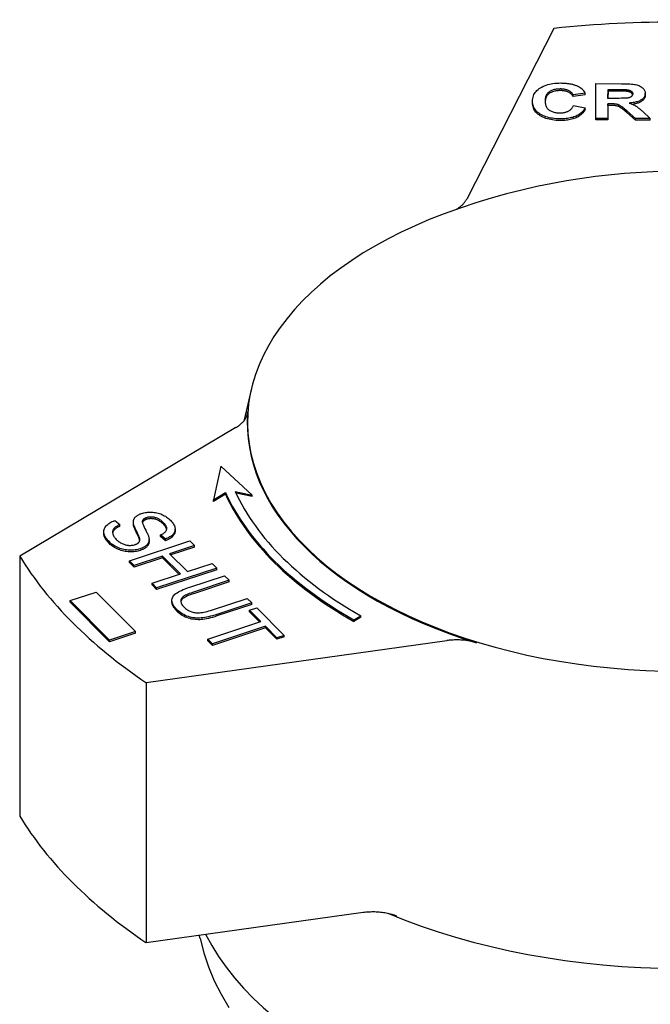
# Model space of a CAD drawing. Header units: millimetres. Extents: x 212 to 520, y 1 to 446.
# Tile 23 of 24: x 449 to 481, y 279 to 329. Entities that reach past the tile are written whole.
import ezdxf

# ---------------------------------------------------------------- set-up
doc = ezdxf.new("R2010")
doc.units = ezdxf.units.MM
doc.layers.add('Detail', color=2, linetype='Continuous')

msp = doc.modelspace()

# ---------------------------------------------------------------- linework, layer by layer
at = {"layer": 'Detail'}
for p, q in [((476.298, 328.1), (471.903, 319.503)), ((478.401, 323.569), (478.409, 325.318)), ((478.409, 325.318), (479.706, 325.316)), ((477.868, 324.838), (477.258, 324.755)), ((477.868, 324.756), (477.258, 324.673)), ((477.258, 324.673), (477.258, 324.755)), ((477.868, 324.756), (477.868, 324.838)), ((479.022, 324.577), (479.024, 325.021)), ((479.024, 324.94), (479.022, 324.577)), ((479.024, 325.021), (479.505, 325.021)), ((479.024, 324.94), (479.024, 325.021)), ((479.505, 324.939), (479.024, 324.94)), ((479.956, 324.933), (479.956, 325.015)), ((480.904, 324.744), (480.904, 324.826)), ((475.218, 324.347), (475.218, 324.429)), ((477.277, 324.215), (477.874, 324.106)), ((477.874, 324.024), (477.874, 324.106)), ((479.021, 324.299), (479.017, 323.568)), ((479.021, 324.217), (479.017, 323.486)), ((479.146, 324.299), (479.021, 324.299)), ((479.021, 324.217), (479.021, 324.299)), ((479.146, 324.217), (479.021, 324.217)), ((479.478, 324.577), (479.022, 324.577)), ((480.41, 323.566), (479.967, 323.948)), ((480.41, 323.484), (479.967, 323.866)), ((480.776, 323.907), (481.147, 323.565)), ((479.017, 323.568), (478.401, 323.569)), ((478.401, 323.487), (478.401, 323.569)), ((479.017, 323.486), (478.401, 323.487)), ((479.017, 323.486), (479.017, 323.568)), ((481.147, 323.565), (480.41, 323.566)), ((480.41, 323.484), (480.41, 323.566)), ((481.147, 323.483), (480.41, 323.484)), ((481.147, 323.483), (481.147, 323.565)), ((461.043, 309.95), (460.652, 308.309)), ((460.255, 307.98), (449.354, 301.497)), ((459.496, 306.042), (459.13, 304.334)), ((461.086, 304.583), (459.496, 306.042)), ((460.221, 304.767), (461.086, 304.583)), ((459.13, 304.334), (459.732, 304.705)), ((459.732, 304.623), (459.13, 304.253)), ((459.13, 304.253), (459.13, 304.334)), ((459.732, 304.623), (459.732, 304.705)), ((461.086, 304.501), (460.263, 304.676)), ((461.086, 304.501), (461.086, 304.583)), ((454.16, 303.298), (454.41, 303.091)), ((455.546, 303.202), (455.546, 303.284)), ((454.41, 303.009), (454.41, 303.091)), ((455.086, 303.138), (455.086, 303.22)), ((455.087, 303.107), (455.087, 303.189)), ((457.194, 302.772), (457.194, 302.854)), ((453.591, 302.653), (453.591, 302.734)), ((454.895, 301.266), (457.931, 302.265)), ((455.396, 302.346), (455.396, 302.428)), ((455.879, 302.256), (455.879, 302.338)), ((456.701, 302.36), (456.451, 302.57)), ((456.451, 302.488), (456.451, 302.57)), ((456.701, 302.278), (456.451, 302.488)), ((456.701, 302.278), (456.701, 302.36)), ((457.931, 302.265), (458.162, 302.034)), ((458.162, 302.034), (456.914, 301.624)), ((458.162, 301.953), (456.976, 301.562)), ((458.162, 301.953), (458.162, 302.034)), ((449.354, 301.497), (449.354, 288.391)), ((455.126, 301.035), (454.895, 301.266)), ((454.895, 301.184), (454.895, 301.266)), ((456.556, 301.506), (455.126, 301.035)), ((456.556, 301.424), (455.126, 300.953)), ((457.459, 300.603), (456.556, 301.506)), ((456.556, 301.424), (456.556, 301.506)), ((457.397, 300.583), (456.556, 301.424)), ((456.914, 301.624), (457.817, 300.722)), ((455.126, 300.953), (454.895, 301.184)), ((455.126, 300.953), (455.126, 301.035)), ((459.295, 300.901), (456.26, 299.902)), ((459.295, 300.819), (456.26, 299.82)), ((457.817, 300.722), (459.064, 301.132)), ((459.064, 301.132), (459.295, 300.901)), ((459.295, 300.819), (459.295, 300.901)), ((456.029, 300.133), (457.459, 300.603)), ((457.929, 299.936), (459.683, 300.514)), ((459.914, 300.283), (458.162, 299.706)), ((459.683, 300.514), (459.914, 300.283)), ((459.914, 300.201), (459.914, 300.283)), ((456.26, 299.902), (456.029, 300.133)), ((456.029, 300.051), (456.029, 300.133)), ((456.26, 299.82), (456.029, 300.051)), ((456.26, 299.82), (456.26, 299.902)), ((459.914, 300.201), (458.162, 299.624)), ((451.901, 299.262), (453.203, 299.689)), ((453.203, 299.689), (455.187, 297.696)), ((457.032, 299.192), (457.032, 299.274)), ((459.071, 298.798), (460.822, 299.375)), ((460.822, 299.375), (461.053, 299.144)), ((453.884, 297.27), (451.901, 299.262)), ((451.901, 299.18), (451.901, 299.262)), ((453.884, 297.188), (451.901, 299.18)), ((461.053, 299.144), (459.299, 298.567)), ((461.053, 299.062), (459.299, 298.485)), ((460.948, 298.772), (461.307, 298.89)), ((461.053, 299.062), (461.053, 299.144)), ((461.307, 298.89), (462.687, 297.51)), ((461.522, 298.199), (460.948, 298.772)), ((460.948, 298.69), (460.948, 298.772)), ((461.46, 298.179), (460.948, 298.69)), ((466.207, 298.296), (466.557, 298.501)), ((466.557, 298.419), (466.207, 298.215)), ((466.207, 298.215), (466.207, 298.296)), ((466.557, 298.419), (466.557, 298.501)), ((458.844, 297.318), (461.522, 298.199)), ((461.753, 297.968), (459.075, 297.087)), ((461.753, 297.886), (459.075, 297.005)), ((462.329, 297.392), (461.753, 297.968)), ((461.753, 297.886), (461.753, 297.968)), ((462.329, 297.31), (461.753, 297.886)), ((455.187, 297.696), (453.884, 297.27)), ((455.187, 297.614), (453.884, 297.188)), ((455.187, 297.614), (455.187, 297.696)), ((459.075, 297.087), (458.844, 297.318)), ((458.844, 297.236), (458.844, 297.318)), ((462.687, 297.51), (462.329, 297.392)), ((462.687, 297.428), (462.329, 297.31)), ((462.329, 297.31), (462.329, 297.392)), ((462.687, 297.428), (462.687, 297.51)), ((453.884, 297.188), (453.884, 297.27)), ((455.724, 295.129), (470.891, 297.243)), ((459.075, 297.005), (458.844, 297.236)), ((459.075, 297.005), (459.075, 297.087)), ((455.724, 295.129), (455.724, 282.023)), ((455.724, 282.023), (466.673, 283.548)), ((458.448, 282.23), (458.412, 282.397))]:
    msp.add_line(p, q, dxfattribs=at)
at = {"layer": 'Detail', "flags": 128}
for points in [[(475.218, 324.433), (475.221, 324.504), (475.23, 324.573), (475.243, 324.639), (475.263, 324.702), (475.288, 324.763), (475.318, 324.821), (475.354, 324.876), (475.395, 324.928), (475.442, 324.978), (475.494, 325.025), (475.551, 325.069), (475.614, 325.111), (475.681, 325.149), (475.752, 325.184), (475.827, 325.216), (475.904, 325.244), (475.985, 325.269), (476.07, 325.291), (476.158, 325.309), (476.249, 325.324), (476.344, 325.336), (476.443, 325.344), (476.544, 325.349), (476.65, 325.351)], [(476.65, 325.351), (476.696, 325.35), (476.741, 325.349), (476.786, 325.347), (476.83, 325.345), (476.873, 325.342), (476.916, 325.338), (476.957, 325.334), (476.999, 325.329), (477.039, 325.323), (477.079, 325.317), (477.117, 325.31), (477.156, 325.302), (477.193, 325.294), (477.23, 325.285), (477.266, 325.276), (477.301, 325.265), (477.336, 325.254), (477.37, 325.243), (477.403, 325.231), (477.435, 325.218), (477.467, 325.204), (477.498, 325.19), (477.528, 325.175), (477.558, 325.16)], [(477.558, 325.16), (477.575, 325.15), (477.591, 325.14), (477.608, 325.13), (477.624, 325.12), (477.639, 325.109), (477.654, 325.098), (477.669, 325.086), (477.684, 325.074), (477.698, 325.062), (477.712, 325.049), (477.725, 325.036), (477.738, 325.023), (477.751, 325.01), (477.764, 324.996), (477.776, 324.981), (477.787, 324.967), (477.799, 324.952), (477.809, 324.937), (477.82, 324.921), (477.83, 324.905), (477.84, 324.889), (477.85, 324.872), (477.859, 324.855), (477.868, 324.838)], [(479.706, 325.316), (479.825, 325.316), (479.935, 325.313), (480.036, 325.309), (480.13, 325.304), (480.214, 325.297), (480.29, 325.289), (480.358, 325.279), (480.418, 325.268), (480.471, 325.255), (480.522, 325.24), (480.571, 325.222), (480.616, 325.202), (480.659, 325.18), (480.699, 325.156), (480.737, 325.129), (480.771, 325.1), (480.803, 325.07), (480.83, 325.038), (480.852, 325.005), (480.871, 324.971), (480.885, 324.936), (480.896, 324.9), (480.902, 324.862), (480.904, 324.824)], [(476.618, 325.049), (476.562, 325.048), (476.508, 325.045), (476.456, 325.041), (476.406, 325.034), (476.357, 325.025), (476.31, 325.015), (476.265, 325.002), (476.222, 324.988), (476.18, 324.971), (476.141, 324.953), (476.103, 324.933), (476.066, 324.911), (476.033, 324.886), (476.002, 324.86), (475.973, 324.83), (475.948, 324.799), (475.926, 324.765), (475.907, 324.728), (475.891, 324.689), (475.877, 324.648), (475.867, 324.604), (475.859, 324.558), (475.854, 324.509), (475.853, 324.458)], [(476.618, 324.967), (476.564, 324.966), (476.511, 324.964), (476.461, 324.959), (476.412, 324.953), (476.364, 324.945), (476.318, 324.935), (476.274, 324.923), (476.232, 324.909), (476.191, 324.894), (476.152, 324.877), (476.114, 324.858), (476.079, 324.837), (476.045, 324.814), (476.014, 324.789), (475.985, 324.761), (475.959, 324.732), (475.937, 324.7), (475.916, 324.665), (475.899, 324.629), (475.884, 324.59), (475.873, 324.549), (475.863, 324.505), (475.857, 324.46), (475.854, 324.412)], [(477.258, 324.755), (477.249, 324.777), (477.237, 324.799), (477.224, 324.819), (477.21, 324.839), (477.194, 324.858), (477.176, 324.877), (477.156, 324.894), (477.135, 324.911), (477.112, 324.927), (477.088, 324.942), (477.062, 324.956), (477.034, 324.97), (477.005, 324.982), (476.975, 324.994), (476.943, 325.004), (476.911, 325.014), (476.878, 325.022), (476.844, 325.029), (476.809, 325.035), (476.773, 325.04), (476.736, 325.044), (476.697, 325.047), (476.658, 325.049), (476.618, 325.049)], [(477.258, 324.673), (477.249, 324.695), (477.237, 324.717), (477.224, 324.737), (477.21, 324.757), (477.194, 324.776), (477.176, 324.795), (477.156, 324.812), (477.135, 324.829), (477.112, 324.845), (477.088, 324.86), (477.062, 324.874), (477.034, 324.888), (477.005, 324.901), (476.975, 324.912), (476.943, 324.923), (476.911, 324.932), (476.878, 324.94), (476.844, 324.947), (476.809, 324.953), (476.773, 324.958), (476.736, 324.962), (476.697, 324.965), (476.658, 324.967), (476.618, 324.967)], [(480.269, 324.802), (480.268, 324.783), (480.265, 324.765), (480.26, 324.747), (480.253, 324.73), (480.244, 324.714), (480.233, 324.699), (480.22, 324.685), (480.206, 324.671), (480.189, 324.658), (480.171, 324.647), (480.152, 324.636), (480.131, 324.626), (480.108, 324.618), (480.084, 324.61), (480.059, 324.603), (480.032, 324.597), (479.999, 324.592), (479.956, 324.588), (479.902, 324.584), (479.838, 324.582), (479.764, 324.579), (479.679, 324.578), (479.583, 324.577), (479.478, 324.577)], [(479.505, 325.021), (479.536, 325.021), (479.565, 325.021), (479.594, 325.021), (479.622, 325.02), (479.648, 325.02), (479.674, 325.02), (479.698, 325.02), (479.722, 325.02), (479.744, 325.02), (479.765, 325.019), (479.786, 325.019), (479.805, 325.019), (479.823, 325.019), (479.841, 325.018), (479.857, 325.018), (479.872, 325.018), (479.886, 325.017), (479.899, 325.017), (479.911, 325.017), (479.922, 325.016), (479.932, 325.016), (479.941, 325.016), (479.949, 325.015), (479.956, 325.015)], [(479.956, 324.933), (479.949, 324.933), (479.941, 324.934), (479.932, 324.934), (479.922, 324.934), (479.911, 324.935), (479.899, 324.935), (479.886, 324.936), (479.872, 324.936), (479.857, 324.936), (479.841, 324.937), (479.823, 324.937), (479.805, 324.937), (479.786, 324.937), (479.765, 324.938), (479.744, 324.938), (479.722, 324.938), (479.698, 324.938), (479.674, 324.938), (479.648, 324.938), (479.622, 324.939), (479.594, 324.939), (479.565, 324.939), (479.536, 324.939), (479.505, 324.939)], [(479.956, 325.015), (479.98, 325.012), (480.004, 325.009), (480.026, 325.005), (480.048, 325), (480.069, 324.995), (480.088, 324.99), (480.107, 324.984), (480.125, 324.977), (480.142, 324.97), (480.158, 324.962), (480.173, 324.954), (480.187, 324.945), (480.2, 324.936), (480.212, 324.926), (480.223, 324.916), (480.233, 324.905), (480.241, 324.894), (480.249, 324.882), (480.255, 324.87), (480.26, 324.857), (480.264, 324.844), (480.267, 324.831), (480.268, 324.817), (480.269, 324.802)], [(480.264, 324.762), (480.261, 324.773), (480.257, 324.784), (480.251, 324.795), (480.245, 324.805), (480.239, 324.815), (480.231, 324.825), (480.222, 324.835), (480.213, 324.844), (480.202, 324.852), (480.191, 324.861), (480.179, 324.868), (480.166, 324.876), (480.152, 324.883), (480.138, 324.89), (480.123, 324.896), (480.107, 324.902), (480.091, 324.907), (480.074, 324.912), (480.056, 324.917), (480.037, 324.921), (480.018, 324.924), (479.998, 324.928), (479.978, 324.93), (479.956, 324.933)], [(480.904, 324.824), (480.902, 324.792), (480.898, 324.76), (480.891, 324.73), (480.881, 324.701), (480.868, 324.672), (480.853, 324.645), (480.834, 324.618), (480.813, 324.593), (480.789, 324.568), (480.763, 324.544), (480.733, 324.521), (480.701, 324.5), (480.666, 324.479), (480.628, 324.459), (480.588, 324.441), (480.544, 324.425), (480.498, 324.409), (480.449, 324.395), (480.398, 324.382), (480.343, 324.371), (480.286, 324.361), (480.226, 324.352), (480.163, 324.345), (480.097, 324.338)], [(480.904, 324.742), (480.902, 324.713), (480.899, 324.685), (480.893, 324.658), (480.885, 324.632), (480.875, 324.606), (480.863, 324.581), (480.849, 324.557), (480.832, 324.533), (480.813, 324.51), (480.792, 324.488), (480.768, 324.467), (480.743, 324.446), (480.715, 324.427), (480.685, 324.408), (480.653, 324.39), (480.618, 324.373), (480.582, 324.357), (480.543, 324.342), (480.502, 324.328), (480.458, 324.316), (480.413, 324.304), (480.365, 324.293), (480.315, 324.284), (480.263, 324.275)], [(476.604, 323.542), (476.504, 323.544), (476.408, 323.549), (476.314, 323.558), (476.224, 323.57), (476.136, 323.585), (476.051, 323.603), (475.97, 323.624), (475.891, 323.649), (475.815, 323.678), (475.743, 323.709), (475.673, 323.744), (475.607, 323.782), (475.544, 323.823), (475.487, 323.866), (475.436, 323.912), (475.39, 323.96), (475.349, 324.011), (475.314, 324.064), (475.285, 324.119), (475.26, 324.177), (475.242, 324.237), (475.228, 324.3), (475.22, 324.365), (475.218, 324.433)], [(476.604, 323.461), (476.504, 323.462), (476.408, 323.467), (476.314, 323.476), (476.224, 323.488), (476.136, 323.503), (476.051, 323.521), (475.97, 323.543), (475.891, 323.567), (475.815, 323.596), (475.743, 323.627), (475.673, 323.662), (475.607, 323.7), (475.544, 323.741), (475.487, 323.784), (475.436, 323.83), (475.39, 323.878), (475.349, 323.929), (475.314, 323.982), (475.285, 324.038), (475.26, 324.095), (475.242, 324.156), (475.228, 324.218), (475.22, 324.283), (475.218, 324.351)], [(475.853, 324.458), (475.854, 324.404), (475.858, 324.353), (475.865, 324.304), (475.875, 324.258), (475.888, 324.215), (475.903, 324.174), (475.922, 324.136), (475.944, 324.101), (475.968, 324.068), (475.995, 324.038), (476.025, 324.01), (476.059, 323.985), (476.094, 323.963), (476.131, 323.942), (476.17, 323.924), (476.211, 323.907), (476.253, 323.892), (476.297, 323.879), (476.343, 323.869), (476.391, 323.86), (476.44, 323.853), (476.491, 323.848), (476.544, 323.845), (476.598, 323.844)], [(476.598, 323.844), (476.639, 323.844), (476.679, 323.846), (476.717, 323.849), (476.755, 323.854), (476.792, 323.859), (476.828, 323.866), (476.862, 323.874), (476.896, 323.883), (476.929, 323.894), (476.961, 323.906), (476.992, 323.919), (477.022, 323.933), (477.051, 323.949), (477.078, 323.966), (477.104, 323.984), (477.129, 324.004), (477.152, 324.026), (477.174, 324.048), (477.195, 324.073), (477.214, 324.098), (477.232, 324.125), (477.248, 324.154), (477.263, 324.184), (477.277, 324.215)], [(477.874, 324.106), (477.849, 324.059), (477.822, 324.014), (477.793, 323.972), (477.761, 323.931), (477.727, 323.893), (477.69, 323.856), (477.65, 323.822), (477.608, 323.79), (477.564, 323.759), (477.517, 323.731), (477.467, 323.705), (477.415, 323.681), (477.36, 323.658), (477.303, 323.638), (477.244, 323.62), (477.182, 323.604), (477.118, 323.589), (477.052, 323.577), (476.983, 323.566), (476.912, 323.557), (476.839, 323.551), (476.763, 323.546), (476.685, 323.543), (476.604, 323.542)], [(479.967, 323.948), (479.91, 323.997), (479.858, 324.041), (479.81, 324.08), (479.767, 324.115), (479.728, 324.145), (479.695, 324.17), (479.666, 324.19), (479.642, 324.206), (479.62, 324.219), (479.598, 324.23), (479.575, 324.241), (479.552, 324.251), (479.529, 324.259), (479.506, 324.267), (479.482, 324.273), (479.458, 324.279), (479.431, 324.283), (479.401, 324.287), (479.368, 324.291), (479.331, 324.293), (479.29, 324.296), (479.246, 324.297), (479.198, 324.298), (479.146, 324.299)], [(479.967, 323.866), (479.91, 323.915), (479.858, 323.959), (479.81, 323.998), (479.767, 324.033), (479.728, 324.063), (479.695, 324.088), (479.666, 324.108), (479.642, 324.124), (479.62, 324.137), (479.598, 324.149), (479.575, 324.159), (479.552, 324.169), (479.529, 324.177), (479.506, 324.185), (479.482, 324.191), (479.458, 324.197), (479.431, 324.201), (479.401, 324.205), (479.368, 324.209), (479.331, 324.212), (479.29, 324.214), (479.246, 324.215), (479.198, 324.216), (479.146, 324.217)], [(480.097, 324.338), (480.13, 324.327), (480.162, 324.316), (480.193, 324.304), (480.222, 324.292), (480.251, 324.28), (480.279, 324.268), (480.306, 324.256), (480.332, 324.243), (480.357, 324.231), (480.381, 324.218), (480.404, 324.205), (480.427, 324.191), (480.449, 324.177), (480.472, 324.161), (480.497, 324.143), (480.523, 324.124), (480.55, 324.103), (480.579, 324.08), (480.609, 324.055), (480.64, 324.029), (480.672, 324.001), (480.705, 323.971), (480.74, 323.94), (480.776, 323.907)], [(477.874, 324.024), (477.849, 323.977), (477.822, 323.933), (477.793, 323.89), (477.761, 323.849), (477.727, 323.811), (477.69, 323.774), (477.65, 323.74), (477.608, 323.708), (477.564, 323.677), (477.517, 323.649), (477.467, 323.623), (477.415, 323.599), (477.36, 323.576), (477.303, 323.556), (477.244, 323.538), (477.182, 323.522), (477.118, 323.507), (477.052, 323.495), (476.983, 323.484), (476.912, 323.476), (476.839, 323.469), (476.763, 323.464), (476.685, 323.461), (476.604, 323.461)], [(494.69, 318.757), (493.886, 319.046), (493.094, 319.31), (492.311, 319.548), (491.537, 319.764), (490.773, 319.957), (490.016, 320.13), (488.523, 320.42), (487.053, 320.638), (485.601, 320.79), (484.159, 320.88), (482.724, 320.91), (481.288, 320.88), (479.847, 320.79), (478.394, 320.638), (476.925, 320.42), (475.432, 320.13), (474.675, 319.957), (473.91, 319.764), (473.137, 319.548), (472.354, 319.31), (471.561, 319.046), (470.758, 318.757)], [(471.353, 318.973), (471.385, 318.992), (471.416, 319.011), (471.446, 319.03), (471.476, 319.049), (471.505, 319.069), (471.533, 319.09), (471.561, 319.11), (471.587, 319.131), (471.613, 319.153), (471.638, 319.174), (471.663, 319.196), (471.686, 319.218), (471.709, 319.241), (471.731, 319.263), (471.752, 319.286), (471.772, 319.31), (471.791, 319.333), (471.81, 319.357), (471.828, 319.381), (471.844, 319.405), (471.86, 319.429), (471.875, 319.454), (471.889, 319.478), (471.903, 319.503)], [(460.255, 307.98), (460.299, 308.007), (460.341, 308.035), (460.382, 308.063), (460.421, 308.092), (460.459, 308.122), (460.496, 308.152), (460.531, 308.183), (460.564, 308.214), (460.595, 308.246), (460.625, 308.278), (460.654, 308.311), (460.68, 308.345), (460.705, 308.379), (460.728, 308.413), (460.749, 308.448), (460.768, 308.483), (460.786, 308.518), (460.801, 308.554), (460.815, 308.59), (460.826, 308.626), (460.836, 308.662), (460.844, 308.699), (460.85, 308.735), (460.854, 308.772)], [(453.876, 302.217), (453.82, 302.276), (453.77, 302.333), (453.726, 302.39), (453.688, 302.445), (453.657, 302.499), (453.631, 302.552), (453.612, 302.603), (453.599, 302.653), (453.593, 302.703), (453.592, 302.751), (453.597, 302.799), (453.608, 302.845), (453.624, 302.891), (453.647, 302.936), (453.676, 302.979), (453.71, 303.022), (453.75, 303.064), (453.794, 303.103), (453.843, 303.141), (453.897, 303.176), (453.956, 303.21), (454.019, 303.241), (454.087, 303.271), (454.16, 303.298)], [(455.087, 303.189), (455.086, 303.216), (455.087, 303.242), (455.089, 303.267), (455.093, 303.292), (455.099, 303.316), (455.106, 303.34), (455.115, 303.363), (455.125, 303.385), (455.137, 303.407), (455.151, 303.428), (455.167, 303.448), (455.184, 303.468), (455.202, 303.487), (455.223, 303.505), (455.244, 303.523), (455.267, 303.54), (455.291, 303.557), (455.317, 303.572), (455.344, 303.587), (455.372, 303.602), (455.402, 303.616), (455.433, 303.629), (455.466, 303.641), (455.5, 303.653)], [(455.5, 303.653), (455.558, 303.671), (455.618, 303.686), (455.679, 303.698), (455.742, 303.708), (455.806, 303.715), (455.871, 303.719), (455.937, 303.721), (456.005, 303.72), (456.073, 303.716), (456.141, 303.709), (456.207, 303.698), (456.273, 303.685), (456.338, 303.669), (456.402, 303.649), (456.465, 303.626), (456.527, 303.6), (456.588, 303.572), (456.647, 303.541), (456.704, 303.509), (456.758, 303.474), (456.81, 303.437), (456.859, 303.398), (456.907, 303.357), (456.952, 303.314)], [(455.546, 303.284), (455.542, 303.265), (455.54, 303.244), (455.541, 303.219), (455.545, 303.192), (455.552, 303.161), (455.562, 303.128), (455.574, 303.091), (455.59, 303.051), (455.608, 303.009), (455.63, 302.963), (455.654, 302.915), (455.681, 302.863), (455.708, 302.811), (455.734, 302.762), (455.757, 302.715), (455.778, 302.671), (455.798, 302.63), (455.815, 302.591), (455.83, 302.555), (455.843, 302.521), (455.853, 302.49), (455.862, 302.462), (455.869, 302.436), (455.874, 302.412)], [(455.749, 303.44), (455.736, 303.436), (455.723, 303.431), (455.71, 303.426), (455.698, 303.421), (455.686, 303.416), (455.675, 303.41), (455.664, 303.405), (455.654, 303.399), (455.644, 303.393), (455.634, 303.387), (455.625, 303.381), (455.616, 303.374), (455.608, 303.368), (455.6, 303.361), (455.593, 303.354), (455.586, 303.347), (455.58, 303.339), (455.574, 303.332), (455.568, 303.324), (455.563, 303.317), (455.558, 303.309), (455.554, 303.3), (455.55, 303.292), (455.546, 303.284)], [(455.749, 303.359), (455.736, 303.354), (455.723, 303.349), (455.71, 303.344), (455.698, 303.339), (455.686, 303.334), (455.675, 303.328), (455.664, 303.323), (455.654, 303.317), (455.644, 303.311), (455.634, 303.305), (455.625, 303.299), (455.616, 303.292), (455.608, 303.286), (455.6, 303.279), (455.593, 303.272), (455.586, 303.265), (455.58, 303.258), (455.574, 303.25), (455.568, 303.242), (455.563, 303.235), (455.558, 303.227), (455.554, 303.219), (455.55, 303.21), (455.546, 303.202)], [(456.607, 303.188), (456.572, 303.222), (456.537, 303.254), (456.501, 303.283), (456.465, 303.311), (456.429, 303.336), (456.393, 303.359), (456.356, 303.379), (456.319, 303.398), (456.281, 303.414), (456.243, 303.428), (456.206, 303.44), (456.167, 303.45), (456.129, 303.458), (456.092, 303.464), (456.055, 303.469), (456.018, 303.472), (455.983, 303.474), (455.948, 303.474), (455.913, 303.472), (455.879, 303.469), (455.846, 303.464), (455.813, 303.458), (455.781, 303.45), (455.749, 303.44)], [(456.607, 303.106), (456.572, 303.14), (456.537, 303.172), (456.501, 303.201), (456.465, 303.229), (456.429, 303.254), (456.393, 303.277), (456.356, 303.297), (456.319, 303.316), (456.281, 303.332), (456.243, 303.346), (456.206, 303.358), (456.167, 303.368), (456.129, 303.376), (456.092, 303.382), (456.055, 303.387), (456.018, 303.39), (455.983, 303.392), (455.948, 303.392), (455.913, 303.39), (455.879, 303.387), (455.846, 303.382), (455.813, 303.376), (455.781, 303.368), (455.749, 303.359)], [(456.952, 303.314), (456.998, 303.266), (457.039, 303.218), (457.076, 303.17), (457.107, 303.123), (457.134, 303.076), (457.156, 303.029), (457.173, 302.983), (457.185, 302.937), (457.192, 302.891), (457.194, 302.847), (457.191, 302.803), (457.182, 302.761), (457.168, 302.72), (457.148, 302.68), (457.123, 302.641), (457.093, 302.603), (457.058, 302.566), (457.019, 302.531), (456.976, 302.498), (456.929, 302.467), (456.878, 302.438), (456.823, 302.41), (456.764, 302.384), (456.701, 302.36)], [(454.41, 303.091), (454.359, 303.068), (454.311, 303.045), (454.268, 303.021), (454.228, 302.997), (454.192, 302.972), (454.16, 302.947), (454.132, 302.922), (454.108, 302.896), (454.087, 302.869), (454.07, 302.841), (454.057, 302.811), (454.048, 302.78), (454.042, 302.748), (454.04, 302.714), (454.041, 302.679), (454.047, 302.643), (454.056, 302.606), (454.069, 302.569), (454.085, 302.531), (454.105, 302.494), (454.129, 302.457), (454.157, 302.42), (454.189, 302.383), (454.224, 302.346)], [(454.41, 303.009), (454.382, 302.997), (454.355, 302.985), (454.329, 302.972), (454.305, 302.96), (454.281, 302.947), (454.259, 302.934), (454.237, 302.921), (454.217, 302.908), (454.198, 302.895), (454.18, 302.881), (454.163, 302.868), (454.147, 302.854), (454.133, 302.84), (454.119, 302.827), (454.107, 302.813), (454.095, 302.798), (454.085, 302.784), (454.076, 302.769), (454.067, 302.753), (454.06, 302.737), (454.054, 302.721), (454.049, 302.705), (454.045, 302.688), (454.042, 302.67)], [(455.087, 303.107), (455.087, 303.108), (455.087, 303.11), (455.087, 303.111), (455.087, 303.112), (455.087, 303.114), (455.087, 303.115), (455.087, 303.116), (455.087, 303.117), (455.087, 303.119), (455.087, 303.12), (455.087, 303.121), (455.087, 303.123), (455.087, 303.124), (455.086, 303.125), (455.086, 303.126), (455.086, 303.128), (455.086, 303.129), (455.086, 303.13), (455.086, 303.131), (455.086, 303.133), (455.086, 303.134), (455.086, 303.135), (455.086, 303.136), (455.086, 303.138)], [(455.396, 302.428), (455.392, 302.444), (455.386, 302.462), (455.378, 302.483), (455.369, 302.507), (455.358, 302.533), (455.345, 302.561), (455.331, 302.593), (455.315, 302.627), (455.297, 302.663), (455.278, 302.702), (455.257, 302.744), (455.234, 302.788), (455.212, 302.833), (455.191, 302.876), (455.173, 302.916), (455.156, 302.955), (455.141, 302.991), (455.127, 303.026), (455.116, 303.058), (455.107, 303.088), (455.099, 303.117), (455.093, 303.143), (455.089, 303.167), (455.087, 303.189)], [(455.396, 302.346), (455.392, 302.362), (455.386, 302.38), (455.378, 302.401), (455.369, 302.425), (455.358, 302.451), (455.345, 302.479), (455.331, 302.511), (455.315, 302.545), (455.297, 302.581), (455.278, 302.62), (455.257, 302.662), (455.234, 302.707), (455.212, 302.751), (455.191, 302.794), (455.173, 302.834), (455.156, 302.873), (455.141, 302.909), (455.127, 302.944), (455.116, 302.976), (455.107, 303.006), (455.099, 303.035), (455.093, 303.061), (455.089, 303.085), (455.087, 303.107)], [(455.546, 303.202), (455.546, 303.201), (455.546, 303.201), (455.546, 303.201), (455.546, 303.201), (455.546, 303.2), (455.546, 303.2), (455.546, 303.2), (455.546, 303.2), (455.546, 303.199), (455.545, 303.199), (455.545, 303.199), (455.545, 303.199), (455.545, 303.198), (455.545, 303.198), (455.545, 303.198), (455.545, 303.198), (455.545, 303.197), (455.545, 303.197), (455.545, 303.197), (455.545, 303.197), (455.545, 303.196), (455.545, 303.196), (455.544, 303.196), (455.544, 303.196)], [(456.451, 302.57), (456.494, 302.589), (456.535, 302.609), (456.572, 302.629), (456.606, 302.65), (456.637, 302.671), (456.665, 302.693), (456.69, 302.715), (456.712, 302.738), (456.73, 302.761), (456.745, 302.785), (456.757, 302.81), (456.766, 302.835), (456.771, 302.86), (456.774, 302.887), (456.772, 302.914), (456.768, 302.941), (456.759, 302.97), (456.748, 302.999), (456.733, 303.029), (456.715, 303.059), (456.693, 303.091), (456.668, 303.122), (456.639, 303.155), (456.607, 303.188)], [(456.77, 302.85), (456.768, 302.86), (456.765, 302.869), (456.762, 302.879), (456.759, 302.889), (456.755, 302.899), (456.751, 302.909), (456.747, 302.92), (456.742, 302.93), (456.737, 302.94), (456.731, 302.951), (456.725, 302.961), (456.718, 302.972), (456.711, 302.983), (456.704, 302.994), (456.696, 303.005), (456.688, 303.016), (456.679, 303.027), (456.67, 303.038), (456.661, 303.049), (456.651, 303.06), (456.641, 303.072), (456.63, 303.083), (456.619, 303.095), (456.607, 303.106)], [(457.194, 302.772), (457.193, 302.746), (457.191, 302.721), (457.186, 302.696), (457.179, 302.671), (457.171, 302.647), (457.161, 302.623), (457.149, 302.599), (457.135, 302.576), (457.119, 302.553), (457.102, 302.531), (457.082, 302.509), (457.061, 302.487), (457.039, 302.466), (457.015, 302.446), (456.99, 302.426), (456.964, 302.408), (456.936, 302.389), (456.906, 302.371), (456.876, 302.354), (456.844, 302.338), (456.81, 302.322), (456.775, 302.307), (456.739, 302.292), (456.701, 302.278)], [(453.876, 302.135), (453.853, 302.159), (453.83, 302.183), (453.809, 302.206), (453.788, 302.229), (453.769, 302.252), (453.751, 302.275), (453.733, 302.298), (453.717, 302.32), (453.702, 302.342), (453.687, 302.364), (453.674, 302.386), (453.662, 302.408), (453.65, 302.429), (453.64, 302.45), (453.631, 302.471), (453.622, 302.492), (453.615, 302.513), (453.609, 302.533), (453.603, 302.554), (453.599, 302.574), (453.596, 302.594), (453.593, 302.613), (453.592, 302.633), (453.591, 302.653)], [(454.224, 302.346), (454.257, 302.314), (454.292, 302.283), (454.328, 302.255), (454.365, 302.227), (454.403, 302.202), (454.443, 302.178), (454.483, 302.156), (454.525, 302.135), (454.568, 302.117), (454.61, 302.1), (454.652, 302.086), (454.695, 302.073), (454.737, 302.063), (454.779, 302.056), (454.821, 302.05), (454.863, 302.046), (454.905, 302.045), (454.946, 302.045), (454.986, 302.047), (455.025, 302.05), (455.063, 302.056), (455.101, 302.063), (455.137, 302.072), (455.173, 302.083)], [(455.173, 302.083), (455.196, 302.091), (455.218, 302.1), (455.239, 302.109), (455.259, 302.118), (455.278, 302.128), (455.295, 302.139), (455.312, 302.15), (455.327, 302.161), (455.341, 302.173), (455.353, 302.186), (455.365, 302.199), (455.376, 302.212), (455.385, 302.226), (455.393, 302.241), (455.399, 302.257), (455.404, 302.273), (455.408, 302.29), (455.41, 302.307), (455.412, 302.326), (455.411, 302.345), (455.41, 302.364), (455.407, 302.385), (455.402, 302.406), (455.396, 302.428)], [(455.408, 302.292), (455.408, 302.294), (455.408, 302.296), (455.407, 302.298), (455.407, 302.3), (455.407, 302.303), (455.406, 302.305), (455.406, 302.307), (455.405, 302.309), (455.405, 302.312), (455.404, 302.314), (455.404, 302.316), (455.404, 302.318), (455.403, 302.321), (455.402, 302.323), (455.402, 302.325), (455.401, 302.327), (455.401, 302.33), (455.4, 302.332), (455.4, 302.334), (455.399, 302.337), (455.398, 302.339), (455.398, 302.341), (455.397, 302.344), (455.396, 302.346)], [(455.874, 302.412), (455.877, 302.381), (455.879, 302.35), (455.879, 302.32), (455.877, 302.291), (455.873, 302.263), (455.866, 302.235), (455.858, 302.208), (455.848, 302.182), (455.836, 302.157), (455.822, 302.133), (455.805, 302.109), (455.787, 302.087), (455.767, 302.065), (455.745, 302.043), (455.722, 302.023), (455.696, 302.003), (455.669, 301.984), (455.64, 301.966), (455.61, 301.949), (455.577, 301.932), (455.543, 301.916), (455.507, 301.901), (455.469, 301.886), (455.429, 301.873)], [(455.879, 302.256), (455.879, 302.229), (455.876, 302.203), (455.872, 302.178), (455.866, 302.153), (455.859, 302.129), (455.85, 302.106), (455.84, 302.083), (455.828, 302.061), (455.814, 302.039), (455.798, 302.018), (455.781, 301.998), (455.763, 301.978), (455.743, 301.959), (455.722, 301.941), (455.699, 301.923), (455.675, 301.906), (455.649, 301.89), (455.622, 301.874), (455.594, 301.858), (455.564, 301.844), (455.532, 301.829), (455.499, 301.816), (455.465, 301.803), (455.429, 301.791)], [(455.429, 301.873), (455.368, 301.854), (455.305, 301.838), (455.24, 301.825), (455.174, 301.815), (455.106, 301.808), (455.036, 301.803), (454.965, 301.801), (454.893, 301.802), (454.82, 301.806), (454.747, 301.813), (454.676, 301.823), (454.605, 301.836), (454.535, 301.853), (454.466, 301.872), (454.398, 301.895), (454.33, 301.921), (454.265, 301.95), (454.201, 301.981), (454.141, 302.014), (454.083, 302.05), (454.027, 302.088), (453.974, 302.129), (453.924, 302.172), (453.876, 302.217)], [(455.429, 301.791), (455.368, 301.772), (455.305, 301.756), (455.24, 301.743), (455.174, 301.733), (455.106, 301.726), (455.036, 301.721), (454.965, 301.719), (454.893, 301.72), (454.82, 301.724), (454.747, 301.731), (454.676, 301.741), (454.605, 301.754), (454.535, 301.771), (454.466, 301.79), (454.398, 301.813), (454.33, 301.839), (454.265, 301.868), (454.201, 301.899), (454.141, 301.932), (454.083, 301.968), (454.027, 302.006), (453.974, 302.047), (453.924, 302.09), (453.876, 302.135)], [(457.285, 298.809), (457.228, 298.869), (457.178, 298.928), (457.135, 298.986), (457.1, 299.043), (457.072, 299.099), (457.051, 299.153), (457.038, 299.206), (457.032, 299.257), (457.033, 299.308), (457.041, 299.357), (457.056, 299.404), (457.078, 299.45), (457.107, 299.495), (457.143, 299.538), (457.186, 299.58), (457.235, 299.62), (457.293, 299.659), (457.358, 299.699), (457.433, 299.738), (457.515, 299.778), (457.606, 299.818), (457.705, 299.857), (457.813, 299.897), (457.929, 299.936)], [(458.162, 299.706), (458.068, 299.674), (457.981, 299.643), (457.902, 299.613), (457.831, 299.583), (457.768, 299.554), (457.712, 299.527), (457.664, 299.499), (457.623, 299.473), (457.589, 299.447), (457.56, 299.419), (457.535, 299.391), (457.515, 299.361), (457.499, 299.331), (457.488, 299.299), (457.481, 299.267), (457.479, 299.233), (457.482, 299.199), (457.489, 299.164), (457.501, 299.129), (457.517, 299.094), (457.538, 299.058), (457.564, 299.022), (457.594, 298.985), (457.629, 298.948)], [(458.162, 299.624), (458.104, 299.604), (458.048, 299.585), (457.994, 299.566), (457.944, 299.547), (457.897, 299.529), (457.853, 299.511), (457.811, 299.493), (457.773, 299.475), (457.737, 299.458), (457.705, 299.441), (457.675, 299.424), (457.648, 299.408), (457.624, 299.392), (457.603, 299.376), (457.583, 299.359), (457.565, 299.342), (457.548, 299.325), (457.534, 299.308), (457.521, 299.29), (457.51, 299.271), (457.5, 299.253), (457.493, 299.233), (457.487, 299.214), (457.482, 299.194)], [(457.285, 298.727), (457.265, 298.748), (457.245, 298.769), (457.226, 298.79), (457.208, 298.81), (457.19, 298.831), (457.174, 298.851), (457.159, 298.872), (457.144, 298.892), (457.131, 298.912), (457.118, 298.931), (457.106, 298.951), (457.095, 298.97), (457.085, 298.99), (457.075, 299.009), (457.067, 299.028), (457.06, 299.047), (457.053, 299.065), (457.047, 299.084), (457.042, 299.102), (457.039, 299.121), (457.036, 299.139), (457.033, 299.157), (457.032, 299.174), (457.032, 299.192)], [(459.299, 298.567), (459.187, 298.531), (459.078, 298.499), (458.974, 298.471), (458.874, 298.446), (458.778, 298.426), (458.686, 298.409), (458.598, 298.396), (458.514, 298.387), (458.432, 298.381), (458.35, 298.38), (458.268, 298.383), (458.187, 298.39), (458.106, 298.4), (458.024, 298.415), (457.943, 298.434), (457.862, 298.457), (457.782, 298.484), (457.704, 298.516), (457.629, 298.553), (457.556, 298.595), (457.485, 298.641), (457.416, 298.692), (457.35, 298.748), (457.285, 298.809)], [(457.629, 298.948), (457.671, 298.908), (457.715, 298.87), (457.759, 298.835), (457.804, 298.803), (457.85, 298.774), (457.896, 298.748), (457.944, 298.725), (457.992, 298.704), (458.041, 298.687), (458.09, 298.673), (458.141, 298.661), (458.192, 298.653), (458.245, 298.648), (458.302, 298.645), (458.363, 298.646), (458.427, 298.65), (458.495, 298.658), (458.566, 298.668), (458.641, 298.682), (458.72, 298.699), (458.802, 298.719), (458.888, 298.742), (458.977, 298.769), (459.071, 298.798)], [(459.299, 298.485), (459.187, 298.449), (459.078, 298.417), (458.974, 298.389), (458.874, 298.364), (458.778, 298.344), (458.686, 298.327), (458.598, 298.314), (458.514, 298.305), (458.432, 298.299), (458.35, 298.298), (458.268, 298.301), (458.187, 298.308), (458.106, 298.318), (458.024, 298.333), (457.943, 298.352), (457.862, 298.375), (457.782, 298.402), (457.704, 298.434), (457.629, 298.471), (457.556, 298.513), (457.485, 298.559), (457.416, 298.61), (457.35, 298.666), (457.285, 298.727)], [(472.397, 297.136), (472.339, 297.153), (472.281, 297.169), (472.222, 297.184), (472.162, 297.198), (472.101, 297.21), (472.04, 297.222), (471.978, 297.232), (471.916, 297.242), (471.853, 297.25), (471.79, 297.258), (471.726, 297.264), (471.662, 297.269), (471.597, 297.273), (471.533, 297.275), (471.468, 297.277), (471.404, 297.278), (471.339, 297.277), (471.275, 297.276), (471.21, 297.273), (471.146, 297.269), (471.082, 297.264), (471.018, 297.258), (470.955, 297.251), (470.891, 297.243)], [(466.673, 283.548), (466.745, 283.558), (466.818, 283.566), (466.891, 283.572), (466.964, 283.577), (467.038, 283.58), (467.112, 283.582), (467.186, 283.583), (467.26, 283.582), (467.333, 283.58), (467.407, 283.576), (467.481, 283.57), (467.554, 283.563), (467.626, 283.555), (467.698, 283.545), (467.77, 283.534), (467.841, 283.521), (467.91, 283.507), (467.979, 283.491), (468.047, 283.474), (468.114, 283.456), (468.179, 283.436), (468.244, 283.415), (468.307, 283.393), (468.368, 283.369)], [(458.448, 282.23), (458.634, 281.507), (458.875, 280.796), (459.169, 280.099), (459.513, 279.417), (459.906, 278.752)]]:
    msp.add_lwpolyline(points, dxfattribs=at)
at = {"layer": 'Detail'}
for centre, major_axis, start_param, end_param in [((482.605, 308.208), (-35.25, 0), 4.52713, 4.892276), ((482.724, 308.248), (-21.883, 0), 5.290973, 10.41699), ((482.724, 308.208), (-21.892, 0), 6.238254, 7.36274), ((483.193, 308.223), (-23.75, 0), 0.256544, 0.794755), ((483.193, 308.223), (-24.25, 0), 0.25575, 0.794755), ((483.193, 308.141), (-24.25, 0), 0.25575, 0.794755), ((482.605, 308.208), (-35.25, 0), 0.33834, 0.703486), ((482.605, 295.102), (-35.25, 0), 0.33834, 0.703486), ((482.724, 295.06), (25, 0), 4.078679, 5.337959), ((482.724, 286.459), (-25, 0), 0.284007, 2.84917)]:
    msp.add_ellipse(centre, major_axis=major_axis, ratio=0.573576, start_param=start_param, end_param=end_param, dxfattribs=at)

doc.saveas('drawing.dxf')
